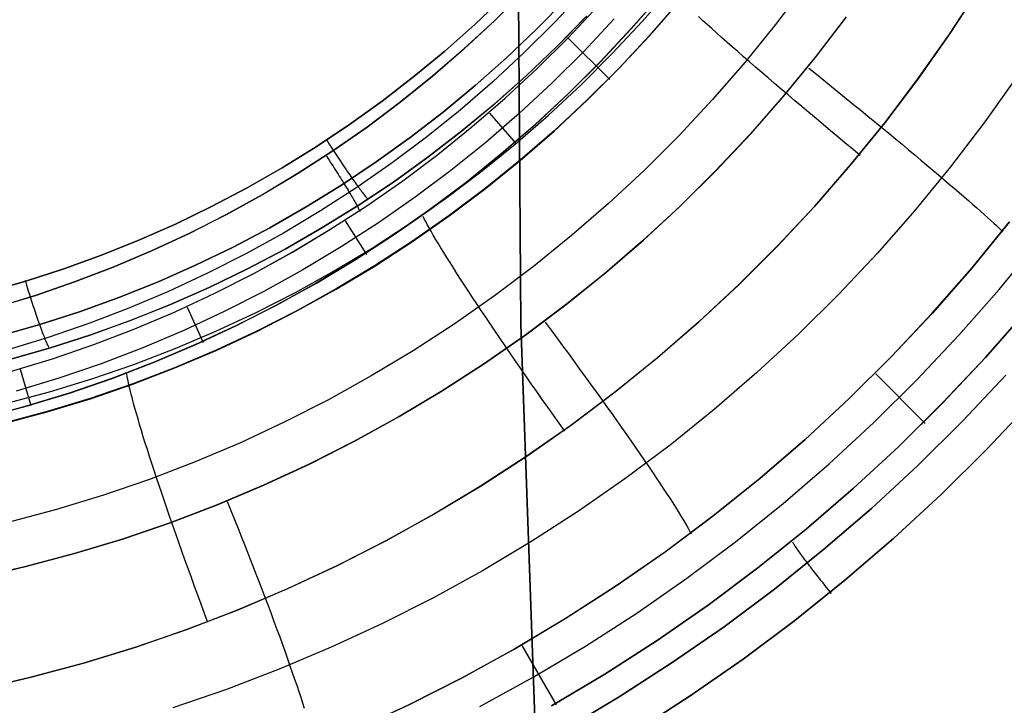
# Model space of a CAD drawing. Header units: millimetres. Extents: x -273 to 273, y -240 to 302.
# Tile 166 of 256: x 170 to 184, y -175 to -165. Entities that reach past the tile are written whole.
import ezdxf

# ---------------------------------------------------------------- set-up
doc = ezdxf.new("R2010")
doc.units = ezdxf.units.MM
doc.header["$MEASUREMENT"] = 0
doc.layers.add('IGES level 1', color=7, linetype='Continuous', true_color=0x3e413d)
doc.layers.add('IGES level 2', color=7, linetype='Continuous', true_color=0x008000)

msp = doc.modelspace()

# ---------------------------------------------------------------- linework, layer by layer
at = {"layer": 'IGES level 1'}
for p, q in [((180.733, -164.655, 424.485), (180.315, -165.209, 424.464)), ((176.341, -165.155, 419.271), (176.757, -164.741, 419.292)), ((176.757, -164.742, 419.292), (176.341, -165.155, 419.271)), ((177.611, -164.732, 419.578), (177.194, -165.176, 419.557)), ((177.611, -164.732, 419.578), (177.194, -165.176, 419.557)), ((178.276, -165.266, 422.204), (178.697, -164.785, 422.229)), ((178.696, -164.786, 422.229), (178.276, -165.267, 422.204)), ((178.434, -165.16, 412.85), (178.845, -164.687, 412.863)), ((183.191, -164.703, 425.264), (182.769, -165.351, 425.245)), ((182.772, -165.344, 425.245), (183.194, -164.697, 425.264)), ((176.473, -164.814, 415.868), (176.063, -165.206, 415.847)), ((176.063, -165.206, 415.847), (176.473, -164.814, 415.868)), ((176.936, -165.272, 415.678), (177.349, -164.851, 415.699)), ((177.349, -164.851, 415.699), (176.936, -165.272, 415.678)), ((177.386, -165.391, 420.03), (177.81, -164.939, 420.05)), ((177.386, -165.391, 420.03), (177.81, -164.939, 420.05)), ((178.951, -164.885, 412.032), (178.533, -165.364, 412.012)), ((178.535, -165.367, 412.012), (178.953, -164.887, 412.032)), ((176.063, -165.206, 415.847), (175.638, -165.583, 415.825)), ((175.639, -165.583, 415.825), (176.063, -165.206, 415.847)), ((175.91, -165.554, 419.249), (176.341, -165.155, 419.271)), ((176.341, -165.155, 419.271), (175.911, -165.554, 419.249)), ((177.194, -165.176, 419.557), (176.762, -165.605, 419.535)), ((177.194, -165.176, 419.557), (176.762, -165.605, 419.535)), ((177.224, -165.519, 415.13), (177.644, -165.09, 415.15)), ((177.645, -165.09, 415.15), (177.224, -165.52, 415.13)), ((178.035, -165.128, 421.15), (177.604, -165.588, 421.129)), ((178.007, -165.618, 412.837), (178.434, -165.16, 412.85)), ((179.284, -165.151, 423.607), (179.225, -165.097, 423.495)), ((179.347, -165.208, 423.716), (179.284, -165.151, 423.607)), ((179.413, -165.266, 423.822), (179.347, -165.208, 423.716)), ((180.315, -165.209, 424.464), (179.879, -165.747, 424.44)), ((181.302, -165.113, 412.202), (180.871, -165.679, 412.183)), ((180.884, -165.665, 412.183), (181.316, -165.098, 412.203)), ((176.509, -165.679, 415.657), (176.936, -165.272, 415.678)), ((176.936, -165.272, 415.678), (176.509, -165.679, 415.657)), ((178.276, -165.267, 422.204), (177.839, -165.734, 422.178)), ((177.84, -165.733, 422.178), (178.276, -165.266, 422.204)), ((179.481, -165.327, 423.925), (179.413, -165.266, 423.822)), ((179.552, -165.39, 424.024), (179.481, -165.327, 423.925)), ((182.769, -165.351, 425.245), (182.324, -165.983, 425.225)), ((182.328, -165.976, 425.225), (182.772, -165.344, 425.245)), ((176.946, -165.828, 420.009), (177.386, -165.391, 420.03)), ((176.946, -165.828, 420.009), (177.386, -165.391, 420.03)), ((177.974, -165.984, 411.995), (177.373, -165.391, 415.146)), ((178.533, -165.364, 412.012), (178.099, -165.829, 411.99)), ((178.101, -165.831, 411.99), (178.535, -165.367, 412.012)), ((179.626, -165.456, 424.121), (179.552, -165.39, 424.024)), ((179.703, -165.523, 424.214), (179.626, -165.456, 424.121)), ((175.638, -165.583, 415.825), (175.202, -165.945, 415.802)), ((175.202, -165.945, 415.802), (175.639, -165.583, 415.825)), ((175.911, -165.554, 419.249), (175.466, -165.938, 419.226)), ((175.466, -165.938, 419.226), (175.91, -165.554, 419.249)), ((176.762, -165.605, 419.535), (176.316, -166.019, 419.512)), ((176.762, -165.605, 419.535), (176.316, -166.019, 419.512)), ((176.788, -165.934, 415.11), (177.224, -165.519, 415.13)), ((177.224, -165.52, 415.13), (176.789, -165.934, 415.11)), ((177.604, -165.588, 421.129), (177.156, -166.033, 421.108)), ((177.565, -166.061, 412.822), (178.007, -165.618, 412.837)), ((179.782, -165.592, 424.303), (179.703, -165.523, 424.214)), ((179.863, -165.663, 424.389), (179.782, -165.592, 424.303)), ((176.069, -166.071, 415.634), (176.509, -165.679, 415.657)), ((176.509, -165.679, 415.657), (176.069, -166.071, 415.634)), ((177.387, -166.184, 422.15), (177.84, -165.733, 422.178)), ((177.839, -165.734, 422.178), (177.387, -166.185, 422.149)), ((179.879, -165.747, 424.44), (179.424, -166.27, 424.416)), ((179.947, -165.735, 424.471), (179.863, -165.663, 424.389)), ((180.033, -165.81, 424.549), (179.947, -165.735, 424.471)), ((180.871, -165.679, 412.183), (180.42, -166.23, 412.161)), ((180.434, -166.216, 412.162), (180.884, -165.665, 412.183)), ((176.491, -166.25, 419.987), (176.946, -165.828, 420.009)), ((176.491, -166.25, 419.987), (176.946, -165.828, 420.009)), ((178.099, -165.829, 411.99), (177.649, -166.278, 411.968)), ((177.651, -166.28, 411.968), (178.101, -165.831, 411.99)), ((180.12, -165.886, 424.623), (180.033, -165.81, 424.549)), ((180.21, -165.963, 424.693), (180.12, -165.886, 424.623)), ((180.786, -165.825, 412.194), (180.893, -165.911, 412.206)), ((180.893, -165.911, 412.206), (180.999, -165.997, 412.223)), ((175.202, -165.945, 415.802), (174.753, -166.292, 415.778)), ((174.753, -166.292, 415.778), (175.202, -165.945, 415.802)), ((175.466, -165.938, 419.226), (175.009, -166.306, 419.201)), ((175.009, -166.306, 419.201), (175.466, -165.938, 419.226)), ((176.316, -166.019, 419.512), (175.855, -166.418, 419.488)), ((176.316, -166.019, 419.512), (175.855, -166.418, 419.488)), ((176.339, -166.333, 415.087), (176.788, -165.934, 415.11)), ((176.789, -165.934, 415.11), (176.34, -166.334, 415.087)), ((177.156, -166.033, 421.108), (176.694, -166.462, 421.085)), ((180.302, -166.042, 424.759), (180.21, -165.963, 424.693)), ((180.396, -166.122, 424.821), (180.302, -166.042, 424.759)), ((180.999, -165.997, 412.223), (181.105, -166.083, 412.244)), ((182.324, -165.983, 425.225), (181.858, -166.6, 425.203)), ((181.863, -166.593, 425.204), (182.328, -165.976, 425.225)), ((183.734, -165.932, 413.292), (183.272, -166.585, 413.271)), ((175.615, -166.447, 415.61), (176.069, -166.071, 415.634)), ((176.069, -166.071, 415.634), (175.615, -166.447, 415.61)), ((177.387, -166.185, 422.149), (176.919, -166.62, 422.12)), ((176.92, -166.619, 422.12), (177.387, -166.184, 422.15)), ((177.107, -166.488, 412.807), (177.565, -166.061, 412.822)), ((180.491, -166.203, 424.878), (180.396, -166.122, 424.821)), ((181.105, -166.083, 412.244), (181.21, -166.168, 412.27)), ((181.21, -166.168, 412.27), (181.314, -166.253, 412.3)), ((174.753, -166.292, 415.778), (174.292, -166.623, 415.753)), ((174.292, -166.623, 415.753), (174.753, -166.292, 415.778)), ((175.009, -166.306, 419.201), (174.54, -166.658, 419.176)), ((174.54, -166.658, 419.176), (175.009, -166.306, 419.201)), ((175.877, -166.717, 415.064), (176.339, -166.333, 415.087)), ((176.34, -166.334, 415.087), (175.877, -166.717, 415.064)), ((176.022, -166.656, 419.964), (176.491, -166.25, 419.987)), ((176.023, -166.656, 419.964), (176.491, -166.25, 419.987)), ((177.649, -166.278, 411.968), (177.184, -166.711, 411.944)), ((177.185, -166.714, 411.944), (177.651, -166.28, 411.968)), ((179.424, -166.27, 424.416), (178.951, -166.776, 424.389)), ((180.42, -166.23, 412.161), (179.95, -166.765, 412.138)), ((179.964, -166.752, 412.139), (180.434, -166.216, 412.162)), ((180.588, -166.285, 424.931), (180.491, -166.203, 424.878)), ((180.686, -166.369, 424.98), (180.588, -166.285, 424.931)), ((181.314, -166.253, 412.3), (181.417, -166.337, 412.336)), ((175.149, -166.807, 415.584), (175.615, -166.447, 415.61)), ((175.615, -166.447, 415.61), (175.149, -166.807, 415.584)), ((175.855, -166.418, 419.488), (175.381, -166.8, 419.462)), ((175.855, -166.418, 419.488), (175.381, -166.8, 419.462)), ((176.694, -166.462, 421.085), (176.217, -166.875, 421.06)), ((176.273, -166.462, 419.985), (176.646, -166.894, 422.114)), ((180.786, -166.453, 425.024), (180.686, -166.369, 424.98)), ((180.887, -166.538, 425.064), (180.786, -166.453, 425.024)), ((181.417, -166.337, 412.336), (181.52, -166.421, 412.375)), ((181.52, -166.421, 412.375), (181.621, -166.504, 412.42)), ((176.635, -166.898, 412.79), (177.107, -166.488, 412.807)), ((180.989, -166.624, 425.099), (180.887, -166.538, 425.064)), ((181.858, -166.6, 425.203), (181.371, -167.199, 425.18)), ((181.376, -167.192, 425.18), (181.863, -166.593, 425.204)), ((181.621, -166.504, 412.42), (181.72, -166.585, 412.468)), ((181.72, -166.585, 412.468), (181.818, -166.666, 412.521)), ((183.272, -166.585, 413.271), (182.787, -167.221, 413.249)), ((174.292, -166.623, 415.753), (173.82, -166.938, 415.726)), ((173.82, -166.938, 415.726), (174.292, -166.623, 415.753)), ((174.54, -166.658, 419.176), (174.058, -166.994, 419.149)), ((174.058, -166.993, 419.149), (174.54, -166.658, 419.176)), ((175.401, -167.084, 415.04), (175.877, -166.717, 415.064)), ((175.877, -166.717, 415.064), (175.401, -167.085, 415.04)), ((175.54, -167.045, 419.939), (176.022, -166.656, 419.964)), ((175.54, -167.045, 419.939), (176.023, -166.656, 419.964)), ((176.919, -166.62, 422.12), (176.436, -167.038, 422.089)), ((176.437, -167.037, 422.089), (176.92, -166.619, 422.12)), ((177.184, -166.711, 411.944), (176.703, -167.127, 411.918)), ((176.705, -167.13, 411.918), (177.185, -166.714, 411.944)), ((179.477, -167.271, 412.115), (179.964, -166.752, 412.139)), ((181.092, -166.71, 425.13), (180.989, -166.624, 425.099)), ((181.195, -166.797, 425.155), (181.092, -166.71, 425.13)), ((181.818, -166.666, 412.521), (181.915, -166.746, 412.579)), ((181.915, -166.746, 412.579), (182.01, -166.825, 412.641)), ((173.965, -166.84, 415.739), (173.984, -166.869, 415.74)), ((173.984, -166.869, 415.74), (174.003, -166.898, 415.741)), ((174.67, -167.151, 415.558), (175.149, -166.807, 415.584)), ((175.149, -166.807, 415.584), (174.67, -167.151, 415.558)), ((175.381, -166.8, 419.462), (174.894, -167.165, 419.436)), ((175.381, -166.8, 419.462), (174.894, -167.165, 419.436)), ((176.217, -166.875, 421.06), (175.726, -167.271, 421.035)), ((178.951, -166.776, 424.389), (178.461, -167.266, 424.361)), ((179.95, -166.765, 412.138), (179.462, -167.283, 412.114)), ((181.3, -166.885, 425.177), (181.195, -166.797, 425.155)), ((181.405, -166.972, 425.193), (181.3, -166.885, 425.177)), ((182.01, -166.825, 412.641), (182.103, -166.902, 412.707)), ((173.82, -166.938, 415.726), (173.338, -167.236, 415.699)), ((173.338, -167.236, 415.699), (173.82, -166.938, 415.726)), ((173.566, -167.312, 419.121), (174.058, -166.993, 419.149)), ((174.058, -166.994, 419.149), (173.566, -167.312, 419.121)), ((174.003, -166.898, 415.741), (174.022, -166.927, 415.739)), ((174.022, -166.927, 415.739), (174.041, -166.956, 415.737)), ((174.041, -166.956, 415.737), (174.06, -166.985, 415.734)), ((174.06, -166.985, 415.734), (174.079, -167.013, 415.729)), ((174.079, -167.013, 415.729), (174.097, -167.042, 415.723)), ((176.148, -167.292, 412.773), (176.635, -166.898, 412.79)), ((181.51, -167.06, 425.205), (181.405, -166.972, 425.193)), ((182.103, -166.902, 412.707), (182.194, -166.978, 412.777)), ((182.194, -166.978, 412.777), (182.283, -167.052, 412.851)), ((173.967, -167.071, 419.149), (173.986, -167.1, 419.152)), ((173.986, -167.1, 419.152), (174.004, -167.128, 419.155)), ((174.004, -167.128, 419.155), (174.023, -167.157, 419.16)), ((174.023, -167.157, 419.16), (174.041, -167.185, 419.166)), ((174.097, -167.042, 415.723), (174.116, -167.07, 415.716)), ((174.116, -167.07, 415.716), (174.135, -167.098, 415.708)), ((174.135, -167.098, 415.708), (174.153, -167.126, 415.698)), ((174.153, -167.126, 415.698), (174.172, -167.153, 415.688)), ((174.172, -167.153, 415.688), (174.19, -167.18, 415.676)), ((174.18, -167.478, 415.531), (174.67, -167.151, 415.558)), ((174.67, -167.151, 415.558), (174.18, -167.478, 415.531)), ((174.894, -167.165, 419.436), (174.395, -167.513, 419.408)), ((174.894, -167.165, 419.436), (174.395, -167.513, 419.408)), ((174.913, -167.435, 415.015), (175.401, -167.084, 415.04)), ((175.401, -167.085, 415.04), (174.913, -167.435, 415.015)), ((175.044, -167.417, 419.914), (175.54, -167.045, 419.939)), ((175.044, -167.417, 419.914), (175.54, -167.045, 419.939)), ((176.436, -167.038, 422.089), (175.939, -167.44, 422.056)), ((175.94, -167.439, 422.056), (176.437, -167.037, 422.089)), ((176.703, -167.127, 411.918), (176.209, -167.527, 411.892)), ((176.211, -167.53, 411.892), (176.705, -167.13, 411.918)), ((182.283, -167.052, 412.851), (182.37, -167.125, 412.929)), ((182.37, -167.125, 412.929), (182.455, -167.196, 413.011)), ((173.338, -167.236, 415.699), (172.845, -167.518, 415.671)), ((172.845, -167.518, 415.671), (173.338, -167.236, 415.699)), ((174.041, -167.185, 419.166), (174.059, -167.213, 419.173)), ((174.059, -167.213, 419.173), (174.077, -167.241, 419.182)), ((174.077, -167.241, 419.182), (174.095, -167.269, 419.191)), ((174.095, -167.269, 419.191), (174.113, -167.296, 419.201)), ((174.113, -167.296, 419.201), (174.13, -167.323, 419.213)), ((174.19, -167.18, 415.676), (174.208, -167.207, 415.664)), ((174.208, -167.207, 415.664), (174.226, -167.233, 415.65)), ((174.226, -167.233, 415.65), (174.243, -167.259, 415.635)), ((174.243, -167.259, 415.635), (174.261, -167.284, 415.619)), ((174.261, -167.284, 415.619), (174.278, -167.309, 415.602)), ((174.278, -167.309, 415.602), (174.295, -167.333, 415.583)), ((175.726, -167.271, 421.035), (175.222, -167.649, 421.008)), ((175.649, -167.669, 412.755), (176.148, -167.292, 412.773)), ((178.461, -167.266, 424.361), (177.954, -167.738, 424.332)), ((179.462, -167.283, 412.114), (178.957, -167.784, 412.088)), ((178.972, -167.772, 412.089), (179.477, -167.271, 412.115)), ((181.371, -167.199, 425.18), (180.864, -167.782, 425.155)), ((180.869, -167.775, 425.155), (181.376, -167.192, 425.18)), ((182.787, -167.221, 413.249), (182.281, -167.84, 413.224)), ((182.455, -167.196, 413.011), (182.538, -167.266, 413.096)), ((182.538, -167.266, 413.096), (182.618, -167.334, 413.186)), ((173.566, -167.312, 419.121), (173.062, -167.614, 419.093)), ((173.062, -167.613, 419.093), (173.566, -167.312, 419.121)), ((174.13, -167.323, 419.213), (174.147, -167.35, 419.226)), ((174.147, -167.35, 419.226), (174.164, -167.377, 419.239)), ((174.164, -167.377, 419.239), (174.18, -167.403, 419.254)), ((174.18, -167.403, 419.254), (174.196, -167.429, 419.27)), ((174.196, -167.429, 419.27), (174.212, -167.454, 419.287)), ((174.295, -167.333, 415.583), (174.311, -167.357, 415.564)), ((174.311, -167.357, 415.564), (174.327, -167.38, 415.544)), ((174.327, -167.38, 415.544), (174.342, -167.402, 415.524)), ((174.342, -167.402, 415.524), (174.357, -167.423, 415.503)), ((174.357, -167.423, 415.503), (174.372, -167.443, 415.48)), ((174.372, -167.443, 415.48), (174.386, -167.463, 415.457)), ((174.413, -167.769, 414.989), (174.913, -167.435, 415.015)), ((174.913, -167.435, 415.015), (174.413, -167.769, 414.989)), ((174.535, -167.771, 419.887), (175.044, -167.417, 419.914)), ((174.536, -167.772, 419.887), (175.044, -167.417, 419.914)), ((175.939, -167.44, 422.056), (175.429, -167.824, 422.022)), ((175.43, -167.823, 422.022), (175.94, -167.439, 422.056)), ((182.618, -167.334, 413.186), (182.696, -167.4, 413.279)), ((182.696, -167.4, 413.279), (182.771, -167.463, 413.375)), ((172.845, -167.518, 415.671), (172.343, -167.782, 415.642)), ((172.343, -167.782, 415.642), (172.845, -167.518, 415.671)), ((173.679, -167.788, 415.502), (174.18, -167.478, 415.531)), ((174.18, -167.478, 415.531), (173.679, -167.788, 415.502)), ((174.395, -167.513, 419.408), (173.884, -167.843, 419.379)), ((174.395, -167.513, 419.408), (173.884, -167.843, 419.379)), ((174.212, -167.454, 419.287), (174.227, -167.479, 419.305)), ((174.227, -167.479, 419.305), (174.242, -167.503, 419.324)), ((174.242, -167.503, 419.324), (174.257, -167.527, 419.343)), ((174.257, -167.527, 419.343), (174.271, -167.55, 419.364)), ((174.271, -167.55, 419.364), (174.284, -167.573, 419.386)), ((174.284, -167.573, 419.386), (174.298, -167.595, 419.409)), ((174.386, -167.463, 415.457), (174.4, -167.482, 415.434)), ((174.4, -167.482, 415.434), (174.414, -167.501, 415.409)), ((174.414, -167.501, 415.409), (174.427, -167.519, 415.384)), ((174.427, -167.519, 415.384), (174.439, -167.536, 415.358)), ((174.439, -167.536, 415.358), (174.451, -167.552, 415.331)), ((174.451, -167.552, 415.331), (174.463, -167.567, 415.304)), ((174.463, -167.567, 415.304), (174.474, -167.582, 415.276)), ((174.474, -167.582, 415.276), (174.485, -167.596, 415.247)), ((176.209, -167.527, 411.892), (175.701, -167.909, 411.864)), ((175.703, -167.912, 411.864), (176.211, -167.53, 411.892)), ((182.771, -167.463, 413.375), (182.843, -167.525, 413.475)), ((182.843, -167.525, 413.475), (182.912, -167.585, 413.578)), ((182.912, -167.585, 413.578), (182.979, -167.643, 413.684)), ((173.062, -167.614, 419.093), (172.548, -167.897, 419.063)), ((172.549, -167.896, 419.063), (173.062, -167.613, 419.093)), ((174.298, -167.595, 419.409), (174.31, -167.616, 419.431)), ((174.31, -167.616, 419.431), (174.322, -167.636, 419.455)), ((174.322, -167.636, 419.455), (174.334, -167.656, 419.48)), ((174.334, -167.656, 419.48), (174.345, -167.675, 419.505)), ((174.345, -167.675, 419.505), (174.355, -167.693, 419.531)), ((174.355, -167.693, 419.531), (174.365, -167.71, 419.558)), ((174.365, -167.71, 419.558), (174.375, -167.727, 419.585)), ((174.375, -167.727, 419.585), (174.384, -167.743, 419.613)), ((174.485, -167.596, 415.247), (174.495, -167.609, 415.218)), ((174.495, -167.609, 415.218), (174.504, -167.621, 415.188)), ((174.504, -167.621, 415.188), (174.513, -167.633, 415.158)), ((174.513, -167.633, 415.158), (174.522, -167.643, 415.127)), ((174.522, -167.643, 415.127), (174.53, -167.653, 415.096)), ((174.53, -167.653, 415.096), (174.538, -167.662, 415.064)), ((174.538, -167.662, 415.064), (174.544, -167.669, 415.033)), ((174.544, -167.669, 415.033), (174.551, -167.676, 415)), ((175.222, -167.649, 421.008), (174.704, -168.01, 420.981)), ((175.136, -168.028, 412.737), (175.649, -167.669, 412.755)), ((182.979, -167.643, 413.684), (183.043, -167.698, 413.793)), ((183.043, -167.698, 413.793), (183.103, -167.751, 413.905)), ((172.343, -167.782, 415.642), (171.833, -168.029, 415.612)), ((171.833, -168.029, 415.612), (172.343, -167.782, 415.642)), ((173.167, -168.081, 415.473), (173.679, -167.788, 415.502)), ((173.679, -167.788, 415.502), (173.167, -168.081, 415.473)), ((173.884, -167.843, 419.379), (173.361, -168.156, 419.35)), ((173.884, -167.843, 419.379), (173.361, -168.156, 419.35)), ((173.902, -168.085, 414.961), (174.413, -167.769, 414.989)), ((174.413, -167.769, 414.989), (173.902, -168.085, 414.961)), ((174.015, -168.108, 419.859), (174.535, -167.771, 419.887)), ((174.015, -168.108, 419.86), (174.536, -167.772, 419.887)), ((174.384, -167.743, 419.613), (174.392, -167.759, 419.642)), ((174.392, -167.759, 419.642), (174.4, -167.773, 419.671)), ((174.4, -167.773, 419.671), (174.408, -167.787, 419.701)), ((174.408, -167.787, 419.701), (174.414, -167.8, 419.731)), ((174.414, -167.8, 419.731), (174.421, -167.812, 419.762)), ((174.421, -167.812, 419.762), (174.426, -167.823, 419.793)), ((174.426, -167.823, 419.793), (174.431, -167.833, 419.824)), ((174.431, -167.833, 419.824), (174.436, -167.843, 419.856)), ((174.436, -167.843, 419.856), (174.439, -167.851, 419.888)), ((175.429, -167.824, 422.022), (174.905, -168.19, 421.987)), ((174.907, -168.188, 421.987), (175.43, -167.823, 422.022)), ((177.954, -167.738, 424.332), (177.431, -168.193, 424.301)), ((178.957, -167.784, 412.088), (178.434, -168.267, 412.061)), ((178.449, -168.256, 412.062), (178.972, -167.772, 412.089)), ((180.864, -167.782, 425.155), (180.336, -168.346, 425.128)), ((180.342, -168.339, 425.129), (180.869, -167.775, 425.155)), ((182.281, -167.84, 413.224), (181.754, -168.441, 413.199)), ((183.103, -167.751, 413.905), (183.161, -167.802, 414.019)), ((183.161, -167.802, 414.019), (183.215, -167.85, 414.136)), ((183.215, -167.85, 414.136), (183.266, -167.895, 414.256)), ((172.025, -168.162, 419.033), (172.549, -167.896, 419.063)), ((172.548, -167.897, 419.063), (172.025, -168.163, 419.033)), ((174.232, -167.986, 419.877), (174.534, -168.458, 421.968)), ((175.701, -167.909, 411.864), (175.181, -168.273, 411.835)), ((175.182, -168.277, 411.836), (175.703, -167.912, 411.864)), ((175.349, -167.956, 422.158), (175.332, -167.921, 422.024)), ((175.369, -167.995, 422.29), (175.349, -167.956, 422.158)), ((175.392, -168.037, 422.42), (175.369, -167.995, 422.29)), ((183.624, -167.998, 415.135), (183.089, -168.653, 415.113)), ((183.089, -168.652, 415.113), (183.624, -167.998, 415.134)), ((183.266, -167.895, 414.256), (183.314, -167.939, 414.378)), ((183.314, -167.939, 414.378), (183.359, -167.979, 414.501)), ((183.359, -167.979, 414.501), (183.4, -168.017, 414.627)), ((171.833, -168.029, 415.612), (171.314, -168.258, 415.581)), ((171.314, -168.258, 415.581), (171.833, -168.029, 415.612)), ((172.646, -168.356, 415.443), (173.167, -168.081, 415.473)), ((173.167, -168.081, 415.473), (172.646, -168.356, 415.443)), ((173.381, -168.383, 414.933), (173.902, -168.085, 414.961)), ((173.902, -168.085, 414.961), (173.381, -168.383, 414.933)), ((173.483, -168.427, 419.831), (174.015, -168.108, 419.859)), ((173.484, -168.427, 419.831), (174.015, -168.108, 419.86)), ((174.704, -168.01, 420.981), (174.175, -168.353, 420.952)), ((174.611, -168.369, 412.717), (175.136, -168.028, 412.737)), ((175.417, -168.083, 422.549), (175.392, -168.037, 422.42)), ((175.445, -168.132, 422.676), (175.417, -168.083, 422.549)), ((175.476, -168.185, 422.801), (175.445, -168.132, 422.676)), ((183.4, -168.017, 414.627), (183.438, -168.052, 414.755)), ((183.438, -168.052, 414.755), (183.472, -168.085, 414.885)), ((183.472, -168.085, 414.885), (183.502, -168.114, 415.016)), ((183.502, -168.114, 415.016), (183.53, -168.141, 415.148)), ((171.314, -168.258, 415.581), (170.788, -168.469, 415.55)), ((170.788, -168.469, 415.55), (171.314, -168.258, 415.581)), ((172.025, -168.163, 419.033), (171.493, -168.41, 419.001)), ((171.494, -168.409, 419.001), (172.025, -168.162, 419.033)), ((173.361, -168.156, 419.35), (172.828, -168.45, 419.319)), ((173.361, -168.156, 419.35), (172.828, -168.45, 419.319)), ((174.905, -168.19, 421.987), (174.369, -168.537, 421.95)), ((174.371, -168.536, 421.95), (174.907, -168.188, 421.987)), ((175.181, -168.273, 411.835), (174.647, -168.619, 411.806)), ((174.649, -168.623, 411.806), (175.182, -168.277, 411.836)), ((175.509, -168.241, 422.924), (175.476, -168.185, 422.801)), ((175.545, -168.301, 423.044), (175.509, -168.241, 422.924)), ((177.431, -168.193, 424.301), (176.893, -168.629, 424.268)), ((178.434, -168.267, 412.061), (177.895, -168.732, 412.032)), ((177.91, -168.721, 412.033), (178.449, -168.256, 412.062)), ((170.953, -168.637, 418.969), (171.494, -168.409, 419.001)), ((171.493, -168.41, 419.001), (170.953, -168.638, 418.969)), ((172.115, -168.612, 415.412), (172.646, -168.356, 415.443)), ((172.646, -168.356, 415.443), (172.115, -168.612, 415.412)), ((172.849, -168.663, 414.904), (173.381, -168.383, 414.933)), ((173.381, -168.383, 414.933), (172.849, -168.663, 414.904)), ((174.175, -168.353, 420.952), (173.634, -168.677, 420.922)), ((174.075, -168.692, 412.697), (174.611, -168.369, 412.717)), ((175.583, -168.364, 423.162), (175.545, -168.301, 423.044)), ((175.624, -168.43, 423.277), (175.583, -168.364, 423.162)), ((180.336, -168.346, 425.128), (179.789, -168.892, 425.1)), ((179.795, -168.885, 425.101), (180.342, -168.339, 425.129)), ((183.476, -168.953, 416.96), (184.022, -168.286, 416.984)), ((170.788, -168.469, 415.55), (170.254, -168.661, 415.517)), ((170.255, -168.661, 415.517), (170.788, -168.469, 415.55)), ((172.828, -168.45, 419.319), (172.286, -168.725, 419.287)), ((172.828, -168.45, 419.319), (172.286, -168.725, 419.287)), ((172.941, -168.726, 419.801), (173.483, -168.427, 419.831)), ((172.941, -168.727, 419.801), (173.484, -168.427, 419.831)), ((174.369, -168.537, 421.95), (173.822, -168.865, 421.912)), ((173.823, -168.864, 421.912), (174.371, -168.536, 421.95)), ((175.667, -168.5, 423.39), (175.624, -168.43, 423.277)), ((175.713, -168.572, 423.499), (175.667, -168.5, 423.39)), ((181.754, -168.441, 413.199), (181.206, -169.024, 413.171)), ((170.254, -168.661, 415.517), (169.715, -168.835, 415.484)), ((169.715, -168.835, 415.484), (170.255, -168.661, 415.517)), ((170.953, -168.638, 418.969), (170.405, -168.848, 418.936)), ((170.406, -168.847, 418.936), (170.953, -168.637, 418.969)), ((171.576, -168.85, 415.38), (172.115, -168.612, 415.412)), ((172.115, -168.612, 415.412), (171.576, -168.85, 415.38)), ((172.308, -168.924, 414.874), (172.849, -168.663, 414.904)), ((172.849, -168.663, 414.904), (172.309, -168.925, 414.874)), ((173.634, -168.677, 420.922), (173.082, -168.982, 420.891)), ((173.528, -168.995, 412.676), (174.075, -168.692, 412.697)), ((174.647, -168.619, 411.806), (174.103, -168.947, 411.775)), ((174.104, -168.95, 411.775), (174.649, -168.623, 411.806)), ((175.76, -168.648, 423.606), (175.713, -168.572, 423.499)), ((175.81, -168.726, 423.709), (175.76, -168.648, 423.606)), ((176.893, -168.629, 424.268), (176.34, -169.045, 424.234)), ((182.531, -169.288, 415.09), (183.089, -168.652, 415.113)), ((183.089, -168.653, 415.113), (182.532, -169.288, 415.09)), ((169.715, -168.835, 415.484), (169.17, -168.99, 415.45)), ((169.17, -168.99, 415.45), (169.715, -168.835, 415.484)), ((169.705, -168.824, 415.484), (169.715, -168.857, 415.485)), ((172.286, -168.725, 419.287), (171.734, -168.982, 419.255)), ((172.286, -168.725, 419.287), (171.734, -168.982, 419.255)), ((172.388, -169.007, 419.771), (172.941, -168.726, 419.801)), ((172.389, -169.007, 419.771), (172.941, -168.727, 419.801)), ((175.863, -168.807, 423.809), (175.81, -168.726, 423.709)), ((175.917, -168.891, 423.906), (175.863, -168.807, 423.809)), ((177.895, -168.732, 412.032), (177.341, -169.178, 412.002)), ((177.356, -169.167, 412.003), (177.91, -168.721, 412.033)), ((169.715, -168.857, 415.485), (169.725, -168.891, 415.484)), ((169.725, -168.891, 415.484), (169.735, -168.924, 415.483)), ((169.735, -168.924, 415.483), (169.745, -168.957, 415.48)), ((169.745, -168.957, 415.48), (169.756, -168.989, 415.476)), ((169.851, -169.037, 418.902), (170.406, -168.847, 418.936)), ((170.405, -168.848, 418.936), (169.851, -169.038, 418.902)), ((171.03, -169.069, 415.347), (171.576, -168.85, 415.38)), ((171.576, -168.85, 415.38), (171.03, -169.069, 415.347)), ((171.759, -169.167, 414.844), (172.308, -168.924, 414.874)), ((172.309, -168.925, 414.874), (171.759, -169.167, 414.843)), ((173.822, -168.865, 421.912), (173.263, -169.175, 421.872)), ((173.265, -169.173, 421.872), (173.823, -168.864, 421.912)), ((174.103, -168.947, 411.775), (173.547, -169.254, 411.743)), ((173.548, -169.258, 411.743), (174.104, -168.95, 411.775)), ((175.974, -168.978, 423.999), (175.917, -168.891, 423.906)), ((176.032, -169.067, 424.088), (175.974, -168.978, 423.999)), ((179.789, -168.892, 425.1), (179.224, -169.418, 425.071)), ((179.231, -169.411, 425.071), (179.795, -168.885, 425.101)), ((182.908, -169.601, 416.933), (183.476, -168.953, 416.96)), ((169.29, -169.208, 418.867), (169.851, -169.037, 418.902)), ((169.851, -169.038, 418.902), (169.29, -169.209, 418.867)), ((169.756, -168.989, 415.476), (169.766, -169.022, 415.47)), ((169.766, -169.022, 415.47), (169.776, -169.054, 415.464)), ((169.776, -169.054, 415.464), (169.786, -169.087, 415.456)), ((169.786, -169.087, 415.456), (169.797, -169.118, 415.448)), ((169.797, -169.118, 415.448), (169.807, -169.15, 415.438)), ((170.476, -169.269, 415.313), (171.03, -169.069, 415.347)), ((171.03, -169.069, 415.347), (170.476, -169.269, 415.313)), ((171.734, -168.982, 419.255), (171.174, -169.219, 419.221)), ((171.734, -168.982, 419.255), (171.174, -169.219, 419.221)), ((171.827, -169.269, 419.739), (172.388, -169.007, 419.771)), ((171.827, -169.269, 419.74), (172.389, -169.007, 419.771)), ((173.082, -168.982, 420.891), (172.52, -169.267, 420.86)), ((172.97, -169.28, 412.655), (173.528, -168.995, 412.676)), ((176.34, -169.045, 424.234), (175.773, -169.443, 424.199)), ((176.092, -169.158, 424.174), (176.032, -169.067, 424.088)), ((181.206, -169.024, 413.171), (180.639, -169.587, 413.142)), ((169.807, -169.15, 415.438), (169.817, -169.181, 415.427)), ((169.817, -169.181, 415.427), (169.827, -169.212, 415.415)), ((169.827, -169.212, 415.415), (169.837, -169.242, 415.401)), ((169.837, -169.242, 415.401), (169.847, -169.272, 415.387)), ((171.174, -169.219, 419.221), (170.605, -169.436, 419.187)), ((171.174, -169.219, 419.221), (170.605, -169.436, 419.187)), ((171.201, -169.39, 414.812), (171.759, -169.167, 414.844)), ((171.759, -169.167, 414.843), (171.201, -169.391, 414.812)), ((171.995, -169.203, 419.752), (172.222, -169.703, 421.801)), ((173.263, -169.175, 421.872), (172.695, -169.464, 421.832)), ((172.696, -169.463, 421.832), (173.265, -169.173, 421.872)), ((173.547, -169.254, 411.743), (172.981, -169.543, 411.71)), ((172.982, -169.547, 411.71), (173.548, -169.258, 411.743)), ((176.155, -169.251, 424.256), (176.092, -169.158, 424.174)), ((176.219, -169.347, 424.334), (176.155, -169.251, 424.256)), ((177.341, -169.178, 412.002), (176.771, -169.604, 411.971)), ((176.786, -169.594, 411.972), (177.356, -169.167, 412.003)), ((183.283, -169.915, 418.775), (183.862, -169.256, 418.805)), ((183.862, -169.256, 418.806), (183.283, -169.916, 418.775)), ((169.847, -169.272, 415.387), (169.857, -169.301, 415.372)), ((169.857, -169.301, 415.372), (169.867, -169.33, 415.355)), ((169.867, -169.33, 415.355), (169.877, -169.358, 415.338)), ((169.877, -169.358, 415.338), (169.886, -169.386, 415.319)), ((169.886, -169.386, 415.319), (169.896, -169.413, 415.299)), ((169.915, -169.45, 415.279), (170.476, -169.269, 415.313)), ((170.476, -169.269, 415.313), (169.915, -169.45, 415.279)), ((170.636, -169.594, 414.78), (171.201, -169.39, 414.812)), ((171.201, -169.391, 414.812), (170.637, -169.595, 414.78)), ((171.256, -169.51, 419.707), (171.827, -169.269, 419.739)), ((171.256, -169.511, 419.707), (171.827, -169.269, 419.74)), ((172.52, -169.267, 420.86), (171.948, -169.533, 420.827)), ((172.403, -169.544, 412.633), (172.97, -169.28, 412.655)), ((176.284, -169.445, 424.408), (176.219, -169.347, 424.334)), ((182.532, -169.288, 415.09), (181.952, -169.904, 415.066)), ((181.952, -169.904, 415.065), (182.531, -169.288, 415.09)), ((169.349, -169.611, 415.244), (169.915, -169.45, 415.279)), ((169.915, -169.45, 415.279), (169.349, -169.611, 415.244)), ((169.896, -169.413, 415.299), (169.905, -169.439, 415.279)), ((169.905, -169.439, 415.279), (169.914, -169.465, 415.257)), ((169.914, -169.465, 415.257), (169.923, -169.489, 415.235)), ((169.923, -169.489, 415.235), (169.932, -169.513, 415.212)), ((169.932, -169.513, 415.212), (169.941, -169.537, 415.188)), ((169.941, -169.537, 415.188), (169.949, -169.559, 415.163)), ((170.605, -169.436, 419.187), (170.03, -169.634, 419.152)), ((170.605, -169.436, 419.187), (170.03, -169.634, 419.152)), ((170.677, -169.732, 419.674), (171.256, -169.51, 419.707)), ((170.678, -169.732, 419.674), (171.256, -169.511, 419.707)), ((171.948, -169.533, 420.827), (171.368, -169.779, 420.794)), ((172.695, -169.464, 421.832), (172.116, -169.734, 421.79)), ((172.118, -169.733, 421.79), (172.696, -169.463, 421.832)), ((175.773, -169.443, 424.199), (175.192, -169.82, 424.162)), ((176.352, -169.545, 424.478), (176.284, -169.445, 424.408)), ((177.059, -169.416, 411.997), (177.142, -169.528, 412.007)), ((177.142, -169.528, 412.007), (177.224, -169.639, 412.022)), ((179.224, -169.418, 425.071), (178.64, -169.924, 425.039)), ((178.648, -169.917, 425.04), (179.231, -169.411, 425.071)), ((170.03, -169.634, 419.152), (169.448, -169.811, 419.116)), ((170.03, -169.634, 419.152), (169.448, -169.811, 419.116)), ((169.949, -169.559, 415.163), (169.957, -169.58, 415.137)), ((169.957, -169.58, 415.137), (169.965, -169.601, 415.111)), ((169.965, -169.601, 415.111), (169.973, -169.621, 415.084)), ((169.973, -169.621, 415.084), (169.98, -169.639, 415.056)), ((169.98, -169.639, 415.056), (169.987, -169.657, 415.027)), ((169.987, -169.657, 415.027), (169.994, -169.674, 414.998)), ((169.994, -169.674, 414.998), (170.001, -169.69, 414.968)), ((170.065, -169.779, 414.747), (170.636, -169.594, 414.78)), ((170.637, -169.595, 414.78), (170.065, -169.779, 414.746)), ((171.827, -169.789, 412.61), (172.403, -169.544, 412.633)), ((172.981, -169.543, 411.71), (172.405, -169.811, 411.676)), ((172.406, -169.815, 411.676), (172.982, -169.547, 411.71)), ((176.771, -169.604, 411.971), (176.187, -170.01, 411.939)), ((176.202, -170.001, 411.94), (176.786, -169.594, 411.972)), ((176.42, -169.646, 424.543), (176.352, -169.545, 424.478)), ((176.491, -169.749, 424.605), (176.42, -169.646, 424.543)), ((177.224, -169.639, 412.022), (177.305, -169.75, 412.042)), ((180.639, -169.587, 413.142), (180.052, -170.13, 413.111)), ((182.318, -170.228, 416.905), (182.908, -169.601, 416.933)), ((169.487, -169.943, 414.713), (170.065, -169.779, 414.747)), ((170.065, -169.779, 414.746), (169.487, -169.943, 414.713)), ((170.001, -169.69, 414.968), (170.008, -169.705, 414.938)), ((170.008, -169.705, 414.938), (170.014, -169.719, 414.907)), ((170.014, -169.719, 414.907), (170.02, -169.732, 414.875)), ((170.02, -169.732, 414.875), (170.025, -169.743, 414.843)), ((170.025, -169.743, 414.843), (170.03, -169.754, 414.811)), ((170.03, -169.754, 414.811), (170.035, -169.764, 414.778)), ((170.035, -169.764, 414.778), (170.04, -169.772, 414.745)), ((170.092, -169.933, 419.64), (170.677, -169.732, 419.674)), ((170.092, -169.934, 419.64), (170.678, -169.732, 419.674)), ((171.368, -169.779, 420.794), (170.779, -170.004, 420.759)), ((171.243, -170.013, 412.586), (171.827, -169.789, 412.61)), ((172.116, -169.734, 421.79), (171.529, -169.983, 421.747)), ((171.531, -169.982, 421.748), (172.118, -169.733, 421.79)), ((172.405, -169.811, 411.676), (171.82, -170.06, 411.641)), ((171.821, -170.064, 411.641), (172.406, -169.815, 411.676)), ((176.562, -169.854, 424.662), (176.491, -169.749, 424.605)), ((177.305, -169.75, 412.042), (177.386, -169.86, 412.067)), ((169.499, -170.114, 419.606), (170.092, -169.933, 419.64)), ((169.499, -170.115, 419.606), (170.092, -169.934, 419.64)), ((175.192, -169.82, 424.162), (174.598, -170.177, 424.124)), ((176.635, -169.96, 424.714), (176.562, -169.854, 424.662)), ((177.386, -169.86, 412.067), (177.466, -169.97, 412.097)), ((178.64, -169.924, 425.039), (178.04, -170.41, 425.007)), ((178.048, -170.403, 425.007), (178.648, -169.917, 425.04)), ((181.952, -169.904, 415.066), (181.352, -170.499, 415.04)), ((181.352, -170.499, 415.04), (181.952, -169.904, 415.065)), ((182.681, -170.554, 418.743), (183.283, -169.915, 418.775)), ((183.283, -169.916, 418.775), (182.681, -170.555, 418.743)), ((169.636, -170.081, 419.615), (169.787, -170.596, 421.618)), ((170.779, -170.004, 420.759), (170.183, -170.209, 420.724)), ((170.651, -170.217, 412.562), (171.243, -170.013, 412.586)), ((171.529, -169.983, 421.747), (170.933, -170.211, 421.704)), ((170.935, -170.211, 421.704), (171.531, -169.982, 421.748)), ((171.82, -170.06, 411.641), (171.227, -170.287, 411.605)), ((171.228, -170.291, 411.605), (171.821, -170.064, 411.641)), ((176.187, -170.01, 411.939), (175.589, -170.395, 411.905)), ((175.604, -170.387, 411.906), (176.202, -170.001, 411.94)), ((176.709, -170.067, 424.762), (176.635, -169.96, 424.714)), ((176.784, -170.176, 424.806), (176.709, -170.067, 424.762)), ((177.466, -169.97, 412.097), (177.545, -170.079, 412.131)), ((177.545, -170.079, 412.131), (177.624, -170.187, 412.17)), ((170.183, -170.209, 420.724), (169.58, -170.393, 420.688)), ((170.053, -170.4, 412.538), (170.651, -170.217, 412.562)), ((170.933, -170.211, 421.704), (170.33, -170.419, 421.659)), ((170.332, -170.418, 421.659), (170.935, -170.211, 421.704)), ((171.15, -170.185, 421.852), (171.144, -170.147, 421.721)), ((171.158, -170.227, 421.982), (171.15, -170.185, 421.852)), ((171.168, -170.273, 422.111), (171.158, -170.227, 421.982)), ((174.598, -170.177, 424.124), (173.993, -170.512, 424.085)), ((176.861, -170.286, 424.844), (176.784, -170.176, 424.806)), ((177.624, -170.187, 412.17), (177.701, -170.294, 412.213)), ((180.052, -170.13, 413.111), (179.447, -170.652, 413.079)), ((181.706, -170.835, 416.875), (182.318, -170.228, 416.905)), ((181.732, -170.149, 415.071), (182.428, -170.847, 418.751)), ((183.568, -170.167, 419.328), (182.957, -170.816, 419.296)), ((182.957, -170.816, 419.296), (183.568, -170.167, 419.328)), ((171.227, -170.287, 411.605), (170.627, -170.494, 411.568)), ((170.628, -170.498, 411.568), (171.228, -170.291, 411.605)), ((171.179, -170.324, 422.237), (171.168, -170.273, 422.111)), ((171.192, -170.378, 422.362), (171.179, -170.324, 422.237)), ((176.938, -170.396, 424.879), (176.861, -170.286, 424.844)), ((177.701, -170.294, 412.213), (177.777, -170.399, 412.261)), ((169.449, -170.562, 412.513), (170.053, -170.4, 412.538)), ((170.33, -170.419, 421.659), (169.72, -170.606, 421.613)), ((169.722, -170.605, 421.613), (170.332, -170.418, 421.659)), ((170.627, -170.494, 411.568), (170.019, -170.68, 411.531)), ((170.02, -170.684, 411.531), (170.628, -170.498, 411.568)), ((171.206, -170.436, 422.485), (171.192, -170.378, 422.362)), ((171.222, -170.498, 422.606), (171.206, -170.436, 422.485)), ((171.24, -170.564, 422.725), (171.222, -170.498, 422.606)), ((173.993, -170.512, 424.085), (173.376, -170.827, 424.044)), ((175.589, -170.395, 411.905), (174.978, -170.76, 411.87)), ((174.993, -170.752, 411.871), (175.604, -170.387, 411.906)), ((177.016, -170.508, 424.908), (176.938, -170.396, 424.879)), ((177.094, -170.62, 424.933), (177.016, -170.508, 424.908)), ((178.04, -170.41, 425.007), (177.423, -170.875, 424.973)), ((177.431, -170.867, 424.973), (178.048, -170.403, 425.007)), ((177.777, -170.399, 412.261), (177.852, -170.504, 412.314)), ((177.852, -170.504, 412.314), (177.926, -170.607, 412.371)), ((181.352, -170.499, 415.04), (180.732, -171.074, 415.013)), ((180.732, -171.073, 415.012), (181.352, -170.499, 415.04)), ((169.72, -170.606, 421.613), (169.103, -170.771, 421.566)), ((169.106, -170.77, 421.567), (169.722, -170.605, 421.613)), ((171.259, -170.634, 422.841), (171.24, -170.564, 422.725)), ((171.28, -170.707, 422.955), (171.259, -170.634, 422.841)), ((177.174, -170.732, 424.953), (177.094, -170.62, 424.933)), ((177.926, -170.607, 412.371), (177.998, -170.709, 412.432)), ((179.447, -170.652, 413.079), (178.824, -171.153, 413.045)), ((182.057, -171.172, 418.71), (182.681, -170.554, 418.743)), ((182.681, -170.555, 418.743), (182.057, -171.173, 418.71)), ((183.302, -171.21, 419.481), (183.927, -170.546, 419.513)), ((183.927, -170.547, 419.513), (183.302, -171.21, 419.481)), ((170.019, -170.68, 411.531), (169.406, -170.845, 411.493)), ((169.407, -170.849, 411.493), (170.02, -170.684, 411.531)), ((171.302, -170.784, 423.066), (171.28, -170.707, 422.955)), ((171.325, -170.864, 423.174), (171.302, -170.784, 423.066)), ((174.978, -170.76, 411.87), (174.355, -171.103, 411.834)), ((174.37, -171.095, 411.835), (174.993, -170.752, 411.871)), ((177.254, -170.845, 424.968), (177.174, -170.732, 424.953)), ((177.998, -170.709, 412.432), (178.069, -170.809, 412.498)), ((171.351, -170.948, 423.28), (171.325, -170.864, 423.174)), ((173.376, -170.827, 424.044), (172.749, -171.12, 424.003)), ((177.423, -170.875, 424.973), (176.79, -171.317, 424.937)), ((176.799, -171.31, 424.938), (177.431, -170.867, 424.973)), ((177.334, -170.958, 424.978), (177.254, -170.845, 424.968)), ((178.069, -170.809, 412.498), (178.139, -170.907, 412.567)), ((178.139, -170.907, 412.567), (178.206, -171.003, 412.641)), ((181.074, -171.419, 416.843), (181.706, -170.835, 416.875)), ((182.957, -170.816, 419.296), (182.324, -171.444, 419.262)), ((182.324, -171.444, 419.262), (182.957, -170.816, 419.296)), ((171.377, -171.035, 423.382), (171.351, -170.948, 423.28)), ((171.405, -171.125, 423.481), (171.377, -171.035, 423.382)), ((178.206, -171.003, 412.641), (178.272, -171.097, 412.719)), ((171.434, -171.218, 423.577), (171.405, -171.125, 423.481)), ((172.749, -171.12, 424.003), (172.112, -171.39, 423.96)), ((174.355, -171.103, 411.834), (173.72, -171.424, 411.797)), ((173.736, -171.417, 411.798), (174.37, -171.095, 411.835)), ((178.824, -171.153, 413.045), (178.184, -171.632, 413.01)), ((178.272, -171.097, 412.719), (178.336, -171.19, 412.801)), ((178.336, -171.19, 412.801), (178.398, -171.279, 412.887)), ((180.092, -171.625, 414.984), (180.732, -171.073, 415.012)), ((180.732, -171.074, 415.013), (180.092, -171.626, 414.984)), ((181.413, -171.768, 418.674), (182.057, -171.172, 418.71)), ((182.057, -171.173, 418.71), (181.413, -171.768, 418.674)), ((171.465, -171.314, 423.67), (171.434, -171.218, 423.577)), ((171.497, -171.413, 423.759), (171.465, -171.314, 423.67)), ((176.79, -171.317, 424.937), (176.142, -171.737, 424.9)), ((176.152, -171.73, 424.901), (176.799, -171.31, 424.938)), ((178.398, -171.279, 412.887), (178.459, -171.367, 412.977)), ((183.302, -171.21, 419.481), (182.655, -171.852, 419.447)), ((182.655, -171.851, 419.447), (183.302, -171.21, 419.481)), ((172.112, -171.39, 423.96), (171.466, -171.639, 423.916)), ((171.53, -171.514, 423.844), (171.497, -171.413, 423.759)), ((173.72, -171.424, 411.797), (173.075, -171.723, 411.759)), ((173.09, -171.717, 411.76), (173.736, -171.417, 411.798)), ((178.459, -171.367, 412.977), (178.517, -171.452, 413.07)), ((178.517, -171.452, 413.07), (178.573, -171.535, 413.167)), ((180.421, -171.982, 416.81), (181.074, -171.419, 416.843)), ((182.324, -171.444, 419.262), (181.67, -172.049, 419.226)), ((181.67, -172.049, 419.226), (182.324, -171.444, 419.262)), ((171.565, -171.619, 423.926), (171.53, -171.514, 423.844)), ((171.6, -171.725, 424.004), (171.565, -171.619, 423.926)), ((178.573, -171.535, 413.167), (178.627, -171.615, 413.267)), ((178.627, -171.615, 413.267), (178.679, -171.692, 413.37)), ((179.433, -172.155, 414.954), (180.092, -171.625, 414.984)), ((180.092, -171.626, 414.984), (179.433, -172.155, 414.954)), ((171.466, -171.639, 423.916), (170.812, -171.864, 423.871)), ((171.637, -171.834, 424.078), (171.6, -171.725, 424.004)), ((173.075, -171.723, 411.759), (172.42, -171.999, 411.72)), ((172.435, -171.993, 411.72), (173.09, -171.717, 411.76)), ((176.142, -171.737, 424.9), (175.48, -172.135, 424.862)), ((175.49, -172.128, 424.863), (176.152, -171.73, 424.901)), ((178.184, -171.632, 413.01), (177.528, -172.088, 412.973)), ((178.679, -171.692, 413.37), (178.728, -171.766, 413.477)), ((170.812, -171.864, 423.871), (170.15, -172.067, 423.826)), ((171.675, -171.946, 424.148), (171.637, -171.834, 424.078)), ((178.728, -171.766, 413.477), (178.775, -171.838, 413.586)), ((178.775, -171.838, 413.586), (178.82, -171.906, 413.699)), ((180.748, -172.341, 418.637), (181.413, -171.768, 418.674)), ((181.413, -171.768, 418.674), (180.748, -172.341, 418.637)), ((181.986, -172.47, 419.412), (182.655, -171.851, 419.447)), ((182.655, -171.852, 419.447), (181.986, -172.47, 419.412)), ((171.713, -172.059, 424.214), (171.675, -171.946, 424.148)), ((172.42, -171.999, 411.72), (171.755, -172.252, 411.679)), ((171.77, -172.247, 411.68), (172.435, -171.993, 411.72)), ((172.564, -171.952, 411.731), (172.615, -172.079, 411.739)), ((178.82, -171.906, 413.699), (178.862, -171.971, 413.814)), ((178.862, -171.971, 413.814), (178.902, -172.033, 413.932)), ((178.902, -172.033, 413.932), (178.939, -172.092, 414.052)), ((179.75, -172.521, 416.775), (180.421, -171.982, 416.81)), ((170.15, -172.067, 423.826), (169.482, -172.246, 423.779)), ((171.753, -172.174, 424.276), (171.713, -172.059, 424.214)), ((171.794, -172.292, 424.334), (171.753, -172.174, 424.276)), ((172.615, -172.079, 411.739), (172.666, -172.205, 411.752)), ((175.48, -172.135, 424.862), (174.805, -172.509, 424.823)), ((174.816, -172.502, 424.823), (175.49, -172.128, 424.863)), ((177.528, -172.088, 412.973), (176.857, -172.521, 412.935)), ((178.756, -172.661, 414.923), (179.433, -172.155, 414.954)), ((179.433, -172.155, 414.954), (178.757, -172.662, 414.923)), ((178.939, -172.092, 414.052), (178.973, -172.148, 414.175)), ((178.973, -172.148, 414.175), (179.005, -172.2, 414.299)), ((181.67, -172.049, 419.226), (180.995, -172.631, 419.189)), ((180.995, -172.631, 419.189), (181.67, -172.049, 419.226)), ((171.755, -172.252, 411.679), (171.082, -172.482, 411.638)), ((171.097, -172.478, 411.639), (171.77, -172.247, 411.68)), ((171.836, -172.41, 424.387), (171.794, -172.292, 424.334)), ((172.666, -172.205, 411.752), (172.716, -172.331, 411.77)), ((179.005, -172.2, 414.299), (179.034, -172.249, 414.426)), ((179.034, -172.249, 414.426), (179.061, -172.294, 414.555)), ((179.061, -172.294, 414.555), (179.084, -172.336, 414.685)), ((171.878, -172.531, 424.436), (171.836, -172.41, 424.387)), ((172.716, -172.331, 411.77), (172.766, -172.456, 411.792)), ((172.766, -172.456, 411.792), (172.815, -172.581, 411.819)), ((179.084, -172.336, 414.685), (179.105, -172.374, 414.818)), ((179.105, -172.374, 414.818), (179.123, -172.408, 414.951)), ((180.064, -172.89, 418.598), (180.748, -172.341, 418.637)), ((180.748, -172.341, 418.637), (180.064, -172.891, 418.598)), ((171.082, -172.482, 411.638), (170.402, -172.688, 411.596)), ((170.417, -172.684, 411.597), (171.097, -172.478, 411.639)), ((171.922, -172.653, 424.481), (171.878, -172.531, 424.436)), ((172.815, -172.581, 411.819), (172.864, -172.705, 411.851)), ((174.805, -172.509, 424.823), (174.117, -172.859, 424.782)), ((174.128, -172.853, 424.783), (174.816, -172.502, 424.823)), ((176.857, -172.521, 412.935), (176.171, -172.931, 412.895)), ((179.06, -173.037, 416.739), (179.75, -172.521, 416.775)), ((180.563, -172.536, 418.675), (180.558, -172.528, 418.643)), ((180.569, -172.545, 418.708), (180.563, -172.536, 418.675)), ((180.575, -172.555, 418.74), (180.569, -172.545, 418.708)), ((180.582, -172.566, 418.771), (180.575, -172.555, 418.74)), ((180.589, -172.577, 418.803), (180.582, -172.566, 418.771)), ((180.598, -172.59, 418.833), (180.589, -172.577, 418.803)), ((180.607, -172.603, 418.864), (180.598, -172.59, 418.833)), ((181.986, -172.47, 419.412), (181.296, -173.065, 419.374)), ((181.296, -173.064, 419.374), (181.986, -172.47, 419.412)), ((170.402, -172.688, 411.596), (169.715, -172.871, 411.553)), ((169.73, -172.868, 411.554), (170.417, -172.684, 411.597)), ((171.966, -172.776, 424.521), (171.922, -172.653, 424.481)), ((172.864, -172.705, 411.851), (172.912, -172.828, 411.886)), ((178.063, -173.143, 414.89), (178.756, -172.661, 414.923)), ((178.757, -172.662, 414.923), (178.063, -173.144, 414.891)), ((180.995, -172.631, 419.189), (180.3, -173.189, 419.15)), ((180.3, -173.189, 419.15), (180.995, -172.631, 419.189)), ((180.616, -172.617, 418.893), (180.607, -172.603, 418.864)), ((180.627, -172.631, 418.922), (180.616, -172.617, 418.893)), ((180.637, -172.647, 418.951), (180.627, -172.631, 418.922)), ((180.649, -172.663, 418.978), (180.637, -172.647, 418.951)), ((180.661, -172.68, 419.005), (180.649, -172.663, 418.978)), ((180.674, -172.697, 419.032), (180.661, -172.68, 419.005)), ((180.687, -172.716, 419.057), (180.674, -172.697, 419.032)), ((180.701, -172.734, 419.082), (180.687, -172.716, 419.057)), ((180.716, -172.754, 419.106), (180.701, -172.734, 419.082)), ((169.715, -172.871, 411.553), (169.022, -173.029, 411.51)), ((169.037, -173.027, 411.511), (169.73, -172.868, 411.554)), ((172.011, -172.9, 424.557), (171.966, -172.776, 424.521)), ((172.912, -172.828, 411.886), (172.959, -172.949, 411.927)), ((174.117, -172.859, 424.782), (173.417, -173.186, 424.741)), ((173.429, -173.179, 424.741), (174.128, -172.853, 424.783)), ((180.731, -172.774, 419.129), (180.716, -172.754, 419.106)), ((180.746, -172.795, 419.151), (180.731, -172.774, 419.129)), ((180.762, -172.816, 419.173), (180.746, -172.795, 419.151)), ((180.779, -172.838, 419.193), (180.762, -172.816, 419.173)), ((180.795, -172.859, 419.212), (180.779, -172.838, 419.193)), ((180.812, -172.882, 419.23), (180.795, -172.859, 419.212)), ((172.056, -173.025, 424.588), (172.011, -172.9, 424.557)), ((172.959, -172.949, 411.927), (173.006, -173.07, 411.972)), ((176.171, -172.931, 412.895), (175.471, -173.316, 412.855)), ((179.361, -173.416, 418.557), (180.064, -172.89, 418.598)), ((180.064, -172.891, 418.598), (179.361, -173.416, 418.557)), ((180.83, -172.904, 419.248), (180.812, -172.882, 419.23)), ((180.848, -172.927, 419.264), (180.83, -172.904, 419.248)), ((180.866, -172.95, 419.279), (180.848, -172.927, 419.264)), ((180.884, -172.974, 419.293), (180.866, -172.95, 419.279)), ((180.903, -172.998, 419.306), (180.884, -172.974, 419.293)), ((180.922, -173.023, 419.319), (180.903, -172.998, 419.306)), ((172.102, -173.151, 424.615), (172.056, -173.025, 424.588)), ((172.149, -173.278, 424.637), (172.102, -173.151, 424.615)), ((173.006, -173.07, 411.972), (173.051, -173.189, 412.021)), ((177.352, -173.601, 414.856), (178.063, -173.143, 414.89)), ((178.063, -173.144, 414.891), (177.353, -173.602, 414.857)), ((178.353, -173.529, 416.702), (179.06, -173.037, 416.739)), ((180.586, -173.635, 419.335), (181.296, -173.064, 419.374)), ((181.296, -173.065, 419.374), (180.586, -173.635, 419.335)), ((180.941, -173.047, 419.33), (180.922, -173.023, 419.319)), ((180.961, -173.072, 419.34), (180.941, -173.047, 419.33)), ((180.981, -173.097, 419.349), (180.961, -173.072, 419.34)), ((181.001, -173.122, 419.357), (180.981, -173.097, 419.349)), ((181.021, -173.148, 419.364), (181.001, -173.122, 419.357)), ((181.042, -173.173, 419.37), (181.021, -173.148, 419.364)), ((172.196, -173.405, 424.654), (172.149, -173.278, 424.637)), ((173.417, -173.186, 424.741), (172.706, -173.487, 424.698)), ((172.719, -173.481, 424.699), (173.429, -173.179, 424.741)), ((173.051, -173.189, 412.021), (173.096, -173.306, 412.074)), ((180.3, -173.189, 419.15), (179.587, -173.722, 419.109)), ((179.587, -173.722, 419.109), (180.3, -173.189, 419.15)), ((181.062, -173.199, 419.375), (181.042, -173.173, 419.37)), ((181.083, -173.225, 419.378), (181.062, -173.199, 419.375)), ((181.104, -173.251, 419.381), (181.083, -173.225, 419.378)), ((172.244, -173.533, 424.667), (172.196, -173.405, 424.654)), ((173.096, -173.306, 412.074), (173.14, -173.422, 412.132)), ((173.14, -173.422, 412.132), (173.183, -173.536, 412.194)), ((175.471, -173.316, 412.855), (174.758, -173.677, 412.813)), ((178.64, -173.916, 418.515), (179.361, -173.416, 418.557)), ((179.361, -173.416, 418.557), (178.64, -173.917, 418.515)), ((172.706, -173.487, 424.698), (171.986, -173.764, 424.654)), ((171.999, -173.758, 424.655), (172.719, -173.481, 424.699)), ((172.291, -173.661, 424.675), (172.244, -173.533, 424.667)), ((173.183, -173.536, 412.194), (173.224, -173.648, 412.26)), ((177.629, -173.995, 416.663), (178.353, -173.529, 416.702)), ((173.224, -173.648, 412.26), (173.265, -173.759, 412.33)), ((174.758, -173.677, 412.813), (174.033, -174.013, 412.77)), ((176.627, -174.034, 414.821), (177.352, -173.601, 414.856)), ((177.353, -173.602, 414.857), (176.627, -174.035, 414.822)), ((180.586, -173.635, 419.335), (179.856, -174.181, 419.295)), ((179.856, -174.18, 419.295), (180.586, -173.635, 419.335)), ((171.986, -173.764, 424.654), (171.256, -174.015, 424.609)), ((171.27, -174.01, 424.61), (171.999, -173.758, 424.655)), ((173.265, -173.759, 412.33), (173.305, -173.866, 412.404)), ((179.587, -173.722, 419.109), (178.855, -174.23, 419.067)), ((178.855, -174.23, 419.067), (179.587, -173.722, 419.109)), ((173.305, -173.866, 412.404), (173.343, -173.972, 412.482)), ((173.343, -173.972, 412.482), (173.38, -174.075, 412.564)), ((176.73, -173.988, 414.834), (177.212, -174.825, 418.439)), ((177.903, -174.391, 418.471), (178.64, -173.916, 418.515)), ((178.64, -173.917, 418.515), (177.903, -174.392, 418.471)), ((171.256, -174.015, 424.609), (170.518, -174.241, 424.563)), ((170.533, -174.236, 424.564), (171.27, -174.01, 424.61)), ((174.033, -174.013, 412.77), (173.297, -174.323, 412.726)), ((173.38, -174.075, 412.564), (173.416, -174.176, 412.65)), ((175.887, -174.442, 414.785), (176.627, -174.034, 414.821)), ((176.627, -174.035, 414.822), (175.887, -174.443, 414.786)), ((176.89, -174.436, 416.622), (177.629, -173.995, 416.663)), ((170.518, -174.241, 424.563), (169.773, -174.441, 424.517)), ((169.788, -174.436, 424.518), (170.533, -174.236, 424.564)), ((173.416, -174.176, 412.65), (173.45, -174.273, 412.739)), ((178.855, -174.23, 419.067), (178.106, -174.713, 419.023)), ((178.106, -174.713, 419.023), (178.855, -174.23, 419.067)), ((179.108, -174.7, 419.252), (179.856, -174.18, 419.295)), ((179.856, -174.181, 419.295), (179.108, -174.7, 419.252)), ((173.297, -174.323, 412.726), (172.551, -174.608, 412.68)), ((173.45, -174.273, 412.739), (173.483, -174.368, 412.831)), ((173.483, -174.368, 412.831), (173.515, -174.461, 412.927)), ((177.149, -174.84, 418.425), (177.903, -174.391, 418.471)), ((177.903, -174.392, 418.471), (177.149, -174.841, 418.426)), ((169.773, -174.441, 424.517), (169.021, -174.614, 424.469)), ((169.037, -174.61, 424.47), (169.788, -174.436, 424.518)), ((173.515, -174.461, 412.927), (173.546, -174.55, 413.026)), ((175.133, -174.823, 414.748), (175.887, -174.442, 414.785)), ((175.887, -174.443, 414.786), (175.133, -174.824, 414.749)), ((176.136, -174.851, 416.581), (176.89, -174.436, 416.622)), ((172.551, -174.608, 412.68), (171.795, -174.867, 412.634)), ((173.546, -174.55, 413.026), (173.574, -174.636, 413.128)), ((173.574, -174.636, 413.128), (173.602, -174.718, 413.234)), ((173.602, -174.718, 413.234), (173.628, -174.798, 413.342)), ((173.628, -174.798, 413.342), (173.652, -174.874, 413.453)), ((174.366, -175.179, 414.71), (175.133, -174.823, 414.748)), ((175.133, -174.824, 414.749), (174.366, -175.179, 414.711)), ((178.106, -174.713, 419.023), (177.341, -175.169, 418.978)), ((177.341, -175.169, 418.978), (178.106, -174.713, 419.023)), ((178.342, -175.193, 419.209), (179.108, -174.7, 419.252)), ((179.108, -174.7, 419.252), (178.343, -175.193, 419.209))]:
    msp.add_line(p, q, dxfattribs=at)
at = {"layer": 'IGES level 2', "color": 31, "true_color": 0xfabe47}
for p, q in [((175.708, -36.344, 481.378), (176.716, -169.446, 483.203)), ((176.716, -169.446, 483.203), (175.708, -36.344, 481.378)), ((176.716, -169.446, 483.203), (177.677, -196.895, 482.87)), ((177.677, -196.895, 482.87), (176.716, -169.446, 483.203))]:
    msp.add_line(p, q, dxfattribs=at)

doc.saveas('drawing.dxf')
